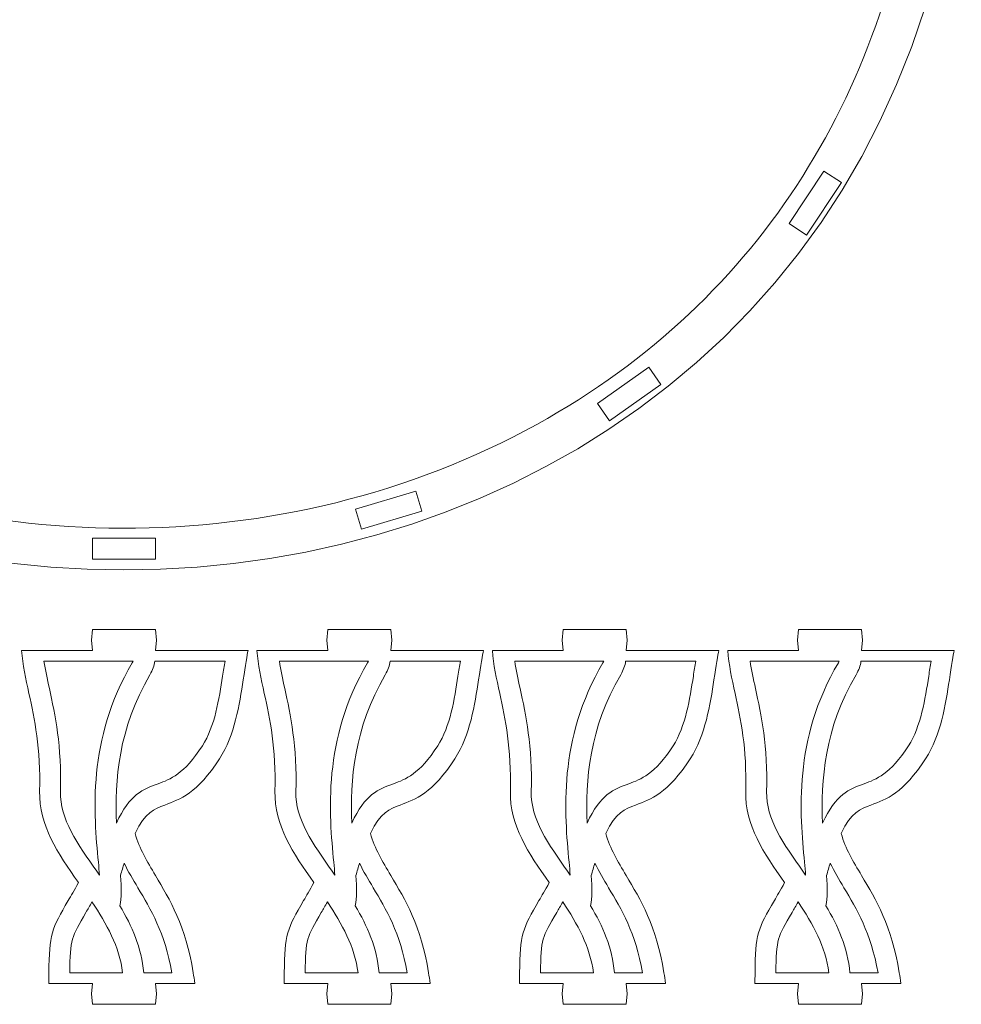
# Model space of a CAD drawing. Header units: centimetres. Extents: x -132 to 124, y -95 to 91.
# Tile 8 of 56: x -15 to -5, y -65 to -55. Entities that reach past the tile are written whole.
import ezdxf

# ---------------------------------------------------------------- set-up
doc = ezdxf.new("R2010")
doc.units = ezdxf.units.CM
doc.header["$MEASUREMENT"] = 0
doc.layers.add('Layer 1', color=7, linetype='Continuous')

msp = doc.modelspace()

# ---------------------------------------------------------------- linework, layer by layer
at = {"layer": 'Layer 1', "lineweight": 15}
for points, knots in [([(-5.14117, -52.90401), (-6.32925, -63.43292), (-21.91582, -63.42409), (-23.10476, -52.90401), (-23.10476, -52.90401), (-23.11173, -52.32768), (-22.90957, -52.52617), (-22.66422, -52.90401), (-22.66422, -52.90401), (-22.3433, -55.59008), (-21.00095, -57.87654), (-18.5574, -59.2306), (-18.5574, -59.2306), (-17.20983, -59.9771), (-15.67123, -60.34582), (-14.14256, -60.34942), (-14.14256, -60.34942), (-12.60222, -60.35298), (-11.04952, -59.98588), (-9.69114, -59.23439), (-9.69114, -59.23439), (-7.24429, -57.88075), (-5.90228, -55.59212), (-5.58171, -52.90401), (-5.58171, -52.90401), (-5.2547, -52.42061), (-5.13734, -52.5565), (-5.14117, -52.90401)], [0, 0, 0, 0, 0.125, 0.125, 0.125, 0.125, 0.25, 0.25, 0.25, 0.25, 0.375, 0.375, 0.375, 0.375, 0.5, 0.5, 0.5, 0.5, 0.625, 0.625, 0.625, 0.625, 0.75, 0.75, 0.75, 0.75, 1, 1, 1, 1]), ([(-6.98484, -57.07773), (-6.98484, -57.07773), (-6.61133, -56.51527), (-6.61133, -56.51527), (-6.61133, -56.51527), (-6.61133, -56.51527), (-6.42397, -56.63974), (-6.42397, -56.63974), (-6.42397, -56.63974), (-6.42397, -56.63974), (-6.7973, -57.20212), (-6.7973, -57.20212), (-6.7973, -57.20212), (-6.7973, -57.20212), (-6.98484, -57.07773), (-6.98484, -57.07773)], [0, 0, 0, 0, 0.2, 0.2, 0.2, 0.2, 0.4, 0.4, 0.4, 0.4, 0.6, 0.6, 0.6, 0.6, 1, 1, 1, 1]), ([(-9.04286, -59.01163), (-9.04286, -59.01163), (-8.49174, -58.62176), (-8.49174, -58.62176), (-8.49174, -58.62176), (-8.49174, -58.62176), (-8.36185, -58.80546), (-8.36185, -58.80546), (-8.36185, -58.80546), (-8.36185, -58.80546), (-8.91279, -59.19528), (-8.91279, -59.19528), (-8.91279, -59.19528), (-8.91279, -59.19528), (-9.04286, -59.01163), (-9.04286, -59.01163)], [0, 0, 0, 0, 0.2, 0.2, 0.2, 0.2, 0.4, 0.4, 0.4, 0.4, 0.6, 0.6, 0.6, 0.6, 1, 1, 1, 1]), ([(-11.63859, -60.14503), (-11.63859, -60.14503), (-10.99205, -59.95105), (-10.99205, -59.95105), (-10.99205, -59.95105), (-10.99205, -59.95105), (-10.92745, -60.16654), (-10.92745, -60.16654), (-10.92745, -60.16654), (-10.92745, -60.16654), (-11.57382, -60.36058), (-11.57382, -60.36058), (-11.57382, -60.36058), (-11.57382, -60.36058), (-11.63859, -60.14503), (-11.63859, -60.14503)], [0, 0, 0, 0, 0.2, 0.2, 0.2, 0.2, 0.4, 0.4, 0.4, 0.4, 0.6, 0.6, 0.6, 0.6, 1, 1, 1, 1]), ([(-14.45947, -60.45528), (-14.45947, -60.45528), (-13.78455, -60.4554), (-13.78455, -60.4554), (-13.78455, -60.4554), (-13.78455, -60.4554), (-13.78455, -60.68041), (-13.78455, -60.68041), (-13.78455, -60.68041), (-13.78455, -60.68041), (-14.45947, -60.68014), (-14.45947, -60.68014), (-14.45947, -60.68014), (-14.45947, -60.68014), (-14.45947, -60.45528), (-14.45947, -60.45528)], [0, 0, 0, 0, 0.2, 0.2, 0.2, 0.2, 0.4, 0.4, 0.4, 0.4, 0.6, 0.6, 0.6, 0.6, 1, 1, 1, 1])]:
    msp.add_open_spline(points, degree=3, knots=knots, dxfattribs=at)
at = {"layer": 'Layer 1', "lineweight": 9}
for points, knots in [([(-15.22058, -61.6628), (-15.22058, -61.6628), (-14.45947, -61.6628), (-14.45947, -61.6628), (-14.45947, -61.6628), (-14.45947, -61.6628), (-14.47079, -61.55023), (-14.47079, -61.55023), (-14.47079, -61.55023), (-14.47079, -61.55023), (-14.45947, -61.43767), (-14.45947, -61.43767), (-14.45947, -61.43767), (-14.45947, -61.43767), (-13.78455, -61.43767), (-13.78455, -61.43767), (-13.78455, -61.43767), (-13.78455, -61.43767), (-13.77323, -61.55023), (-13.77323, -61.55023), (-13.77323, -61.55023), (-13.77323, -61.55023), (-13.78455, -61.6628), (-13.78455, -61.6628), (-13.78455, -61.6628), (-13.78455, -61.6628), (-12.79132, -61.6628), (-12.79132, -61.6628)], [0, 0, 0, 0, 0.125, 0.125, 0.125, 0.125, 0.25, 0.25, 0.25, 0.25, 0.375, 0.375, 0.375, 0.375, 0.5, 0.5, 0.5, 0.5, 0.625, 0.625, 0.625, 0.625, 0.75, 0.75, 0.75, 0.75, 1, 1, 1, 1]), ([(-12.6952, -61.6628), (-12.6952, -61.6628), (-11.93374, -61.6628), (-11.93374, -61.6628), (-11.93374, -61.6628), (-11.93374, -61.6628), (-11.94506, -61.55023), (-11.94506, -61.55023), (-11.94506, -61.55023), (-11.94506, -61.55023), (-11.93374, -61.43767), (-11.93374, -61.43767), (-11.93374, -61.43767), (-11.93374, -61.43767), (-11.25882, -61.43767), (-11.25882, -61.43767), (-11.25882, -61.43767), (-11.25882, -61.43767), (-11.24767, -61.55023), (-11.24767, -61.55023), (-11.24767, -61.55023), (-11.24767, -61.55023), (-11.25882, -61.6628), (-11.25882, -61.6628), (-11.25882, -61.6628), (-11.25882, -61.6628), (-10.26576, -61.6628), (-10.26576, -61.6628)], [0, 0, 0, 0, 0.125, 0.125, 0.125, 0.125, 0.25, 0.25, 0.25, 0.25, 0.375, 0.375, 0.375, 0.375, 0.5, 0.5, 0.5, 0.5, 0.625, 0.625, 0.625, 0.625, 0.75, 0.75, 0.75, 0.75, 1, 1, 1, 1]), ([(-10.16947, -61.6628), (-10.16947, -61.6628), (-9.40818, -61.6628), (-9.40818, -61.6628), (-9.40818, -61.6628), (-9.40818, -61.6628), (-9.4195, -61.55023), (-9.4195, -61.55023), (-9.4195, -61.55023), (-9.4195, -61.55023), (-9.40818, -61.43767), (-9.40818, -61.43767), (-9.40818, -61.43767), (-9.40818, -61.43767), (-8.73326, -61.43767), (-8.73326, -61.43767), (-8.73326, -61.43767), (-8.73326, -61.43767), (-8.72194, -61.55023), (-8.72194, -61.55023), (-8.72194, -61.55023), (-8.72194, -61.55023), (-8.73326, -61.6628), (-8.73326, -61.6628), (-8.73326, -61.6628), (-8.73326, -61.6628), (-7.74021, -61.6628), (-7.74021, -61.6628)], [0, 0, 0, 0, 0.125, 0.125, 0.125, 0.125, 0.25, 0.25, 0.25, 0.25, 0.375, 0.375, 0.375, 0.375, 0.5, 0.5, 0.5, 0.5, 0.625, 0.625, 0.625, 0.625, 0.75, 0.75, 0.75, 0.75, 1, 1, 1, 1]), ([(-7.64391, -61.6628), (-7.64391, -61.6628), (-6.88263, -61.6628), (-6.88263, -61.6628), (-6.88263, -61.6628), (-6.88263, -61.6628), (-6.89394, -61.55023), (-6.89394, -61.55023), (-6.89394, -61.55023), (-6.89394, -61.55023), (-6.88263, -61.43767), (-6.88263, -61.43767), (-6.88263, -61.43767), (-6.88263, -61.43767), (-6.2077, -61.43767), (-6.2077, -61.43767), (-6.2077, -61.43767), (-6.2077, -61.43767), (-6.19639, -61.55023), (-6.19639, -61.55023), (-6.19639, -61.55023), (-6.19639, -61.55023), (-6.2077, -61.6628), (-6.2077, -61.6628), (-6.2077, -61.6628), (-6.2077, -61.6628), (-5.21465, -61.6628), (-5.21465, -61.6628)], [0, 0, 0, 0, 0.125, 0.125, 0.125, 0.125, 0.25, 0.25, 0.25, 0.25, 0.375, 0.375, 0.375, 0.375, 0.5, 0.5, 0.5, 0.5, 0.625, 0.625, 0.625, 0.625, 0.75, 0.75, 0.75, 0.75, 1, 1, 1, 1]), ([(-14.9277, -65.12143), (-14.92613, -64.91411), (-14.91917, -64.79922), (-14.88922, -64.69244), (-14.88922, -64.69244), (-14.85875, -64.58354), (-14.80877, -64.49777), (-14.72014, -64.34574), (-14.72014, -64.34574), (-14.69071, -64.29541), (-14.65641, -64.23644), (-14.61009, -64.15359), (-14.61009, -64.15359), (-14.83228, -63.83819), (-15.03775, -63.53721), (-15.0273, -63.17229), (-15.0273, -63.17229), (-15.01424, -62.71139), (-15.08267, -62.39618), (-15.1417, -62.12377), (-15.1417, -62.12377), (-15.17636, -61.96366), (-15.20822, -61.81741), (-15.22058, -61.6628)], [0, 0, 0, 0, 0.14285714, 0.14285714, 0.14285714, 0.14285714, 0.28571429, 0.28571429, 0.28571429, 0.28571429, 0.42857143, 0.42857143, 0.42857143, 0.42857143, 0.57142857, 0.57142857, 0.57142857, 0.57142857, 0.71428571, 0.71428571, 0.71428571, 0.71428571, 1, 1, 1, 1]), ([(-12.79132, -61.6628), (-12.80072, -61.70416), (-12.81953, -61.82598), (-12.84234, -61.97549), (-12.84234, -61.97549), (-12.88309, -62.24131), (-12.93393, -62.57174), (-13.09657, -62.82314), (-13.09657, -62.82314), (-13.33599, -63.1933), (-13.52161, -63.26104), (-13.68338, -63.32037), (-13.68338, -63.32037), (-13.79726, -63.36205), (-13.89582, -63.39804), (-14.00325, -63.62596), (-14.00325, -63.62596), (-13.95676, -63.78813), (-13.87405, -63.92682), (-13.7842, -64.07741), (-13.7842, -64.07741), (-13.63149, -64.33343), (-13.4598, -64.62156), (-13.37918, -65.12143)], [0, 0, 0, 0, 0.14285714, 0.14285714, 0.14285714, 0.14285714, 0.28571429, 0.28571429, 0.28571429, 0.28571429, 0.42857143, 0.42857143, 0.42857143, 0.42857143, 0.57142857, 0.57142857, 0.57142857, 0.57142857, 0.71428571, 0.71428571, 0.71428571, 0.71428571, 1, 1, 1, 1]), ([(-12.40197, -65.12143), (-12.40058, -64.91411), (-12.39361, -64.79922), (-12.36366, -64.69244), (-12.36366, -64.69244), (-12.33319, -64.58354), (-12.28304, -64.49777), (-12.19441, -64.34574), (-12.19441, -64.34574), (-12.16516, -64.29541), (-12.13085, -64.23644), (-12.08436, -64.15359), (-12.08436, -64.15359), (-12.30672, -63.83819), (-12.51219, -63.53721), (-12.50175, -63.17229), (-12.50175, -63.17229), (-12.48851, -62.71139), (-12.55712, -62.39618), (-12.61615, -62.12377), (-12.61615, -62.12377), (-12.65097, -61.96366), (-12.68266, -61.81741), (-12.6952, -61.6628)], [0, 0, 0, 0, 0.14285714, 0.14285714, 0.14285714, 0.14285714, 0.28571429, 0.28571429, 0.28571429, 0.28571429, 0.42857143, 0.42857143, 0.42857143, 0.42857143, 0.57142857, 0.57142857, 0.57142857, 0.57142857, 0.71428571, 0.71428571, 0.71428571, 0.71428571, 1, 1, 1, 1]), ([(-10.26576, -61.6628), (-10.27517, -61.70416), (-10.2938, -61.82598), (-10.31678, -61.97549), (-10.31678, -61.97549), (-10.35753, -62.24131), (-10.40837, -62.57174), (-10.57101, -62.82314), (-10.57101, -62.82314), (-10.81044, -63.1933), (-10.99606, -63.26104), (-11.15782, -63.32037), (-11.15782, -63.32037), (-11.2717, -63.36205), (-11.37026, -63.39804), (-11.4777, -63.62596), (-11.4777, -63.62596), (-11.4312, -63.78813), (-11.34849, -63.92682), (-11.25864, -64.07741), (-11.25864, -64.07741), (-11.10593, -64.33343), (-10.93424, -64.62156), (-10.85362, -65.12143)], [0, 0, 0, 0, 0.14285714, 0.14285714, 0.14285714, 0.14285714, 0.28571429, 0.28571429, 0.28571429, 0.28571429, 0.42857143, 0.42857143, 0.42857143, 0.42857143, 0.57142857, 0.57142857, 0.57142857, 0.57142857, 0.71428571, 0.71428571, 0.71428571, 0.71428571, 1, 1, 1, 1]), ([(-9.87641, -65.12143), (-9.87485, -64.91411), (-9.86805, -64.79922), (-9.8381, -64.69244), (-9.8381, -64.69244), (-9.80763, -64.58354), (-9.75766, -64.49777), (-9.66903, -64.34574), (-9.66903, -64.34574), (-9.6396, -64.29541), (-9.6053, -64.23644), (-9.55898, -64.15359), (-9.55898, -64.15359), (-9.78099, -63.83819), (-9.98664, -63.53721), (-9.97619, -63.17229), (-9.97619, -63.17229), (-9.96313, -62.71139), (-10.03139, -62.39618), (-10.09059, -62.12377), (-10.09059, -62.12377), (-10.12542, -61.96366), (-10.15711, -61.81741), (-10.16947, -61.6628)], [0, 0, 0, 0, 0.14285714, 0.14285714, 0.14285714, 0.14285714, 0.28571429, 0.28571429, 0.28571429, 0.28571429, 0.42857143, 0.42857143, 0.42857143, 0.42857143, 0.57142857, 0.57142857, 0.57142857, 0.57142857, 0.71428571, 0.71428571, 0.71428571, 0.71428571, 1, 1, 1, 1]), ([(-7.74021, -61.6628), (-7.74944, -61.70416), (-7.76824, -61.82598), (-7.79105, -61.97549), (-7.79105, -61.97549), (-7.83197, -62.24131), (-7.88282, -62.57174), (-8.04528, -62.82314), (-8.04528, -62.82314), (-8.28471, -63.1933), (-8.4705, -63.26104), (-8.63209, -63.32037), (-8.63209, -63.32037), (-8.74615, -63.36205), (-8.8447, -63.39804), (-8.95231, -63.62596), (-8.95231, -63.62596), (-8.90565, -63.78813), (-8.82294, -63.92682), (-8.73309, -64.07741), (-8.73309, -64.07741), (-8.58038, -64.33343), (-8.40869, -64.62156), (-8.32789, -65.12143)], [0, 0, 0, 0, 0.14285714, 0.14285714, 0.14285714, 0.14285714, 0.28571429, 0.28571429, 0.28571429, 0.28571429, 0.42857143, 0.42857143, 0.42857143, 0.42857143, 0.57142857, 0.57142857, 0.57142857, 0.57142857, 0.71428571, 0.71428571, 0.71428571, 0.71428571, 1, 1, 1, 1]), ([(-7.35086, -65.12143), (-7.34929, -64.91411), (-7.3425, -64.79922), (-7.31255, -64.69244), (-7.31255, -64.69244), (-7.28208, -64.58354), (-7.23193, -64.49777), (-7.14347, -64.34574), (-7.14347, -64.34574), (-7.11404, -64.29541), (-7.07956, -64.23644), (-7.03325, -64.15359), (-7.03325, -64.15359), (-7.25543, -63.83819), (-7.46091, -63.53721), (-7.45063, -63.17229), (-7.45063, -63.17229), (-7.4374, -62.71139), (-7.50583, -62.39618), (-7.56503, -62.12377), (-7.56503, -62.12377), (-7.59969, -61.96366), (-7.63155, -61.81741), (-7.64391, -61.6628)], [0, 0, 0, 0, 0.14285714, 0.14285714, 0.14285714, 0.14285714, 0.28571429, 0.28571429, 0.28571429, 0.28571429, 0.42857143, 0.42857143, 0.42857143, 0.42857143, 0.57142857, 0.57142857, 0.57142857, 0.57142857, 0.71428571, 0.71428571, 0.71428571, 0.71428571, 1, 1, 1, 1]), ([(-5.21465, -61.6628), (-5.22405, -61.70416), (-5.24251, -61.82598), (-5.26567, -61.97549), (-5.26567, -61.97549), (-5.30642, -62.24131), (-5.35709, -62.57174), (-5.5199, -62.82314), (-5.5199, -62.82314), (-5.75915, -63.1933), (-5.94477, -63.26104), (-6.10654, -63.32037), (-6.10654, -63.32037), (-6.22059, -63.36205), (-6.31897, -63.39804), (-6.42658, -63.62596), (-6.42658, -63.62596), (-6.38009, -63.78813), (-6.29738, -63.92682), (-6.20753, -64.07741), (-6.20753, -64.07741), (-6.05482, -64.33343), (-5.88313, -64.62156), (-5.80233, -65.12143)], [0, 0, 0, 0, 0.14285714, 0.14285714, 0.14285714, 0.14285714, 0.28571429, 0.28571429, 0.28571429, 0.28571429, 0.42857143, 0.42857143, 0.42857143, 0.42857143, 0.57142857, 0.57142857, 0.57142857, 0.57142857, 0.71428571, 0.71428571, 0.71428571, 0.71428571, 1, 1, 1, 1]), ([(-14.98046, -61.77592), (-14.96583, -61.87094), (-14.94511, -61.96692), (-14.92282, -62.06908), (-14.92282, -62.06908), (-14.86084, -62.35477), (-14.78927, -62.6852), (-14.80337, -63.17896), (-14.80337, -63.17896), (-14.81138, -63.46803), (-14.6181, -63.74242), (-14.41385, -64.03218)], [0, 0, 0, 0, 0.25, 0.25, 0.25, 0.25, 0.5, 0.5, 0.5, 0.5, 1, 1, 1, 1]), ([(-14.38459, -64.07366), (-14.38825, -64.03062), (-14.39243, -63.98395), (-14.39713, -63.9345), (-14.39713, -63.9345), (-14.44571, -63.416), (-14.52024, -62.6195), (-14.03338, -61.79375), (-14.03338, -61.79375), (-14.02972, -61.78748), (-14.02659, -61.78163), (-14.02397, -61.77592)], [0, 0, 0, 0, 0.25, 0.25, 0.25, 0.25, 0.5, 0.5, 0.5, 0.5, 1, 1, 1, 1]), ([(-13.79064, -61.77592), (-13.79639, -61.82237), (-13.81328, -61.87094), (-13.8434, -61.92203), (-13.8434, -61.92203), (-14.18121, -62.49501), (-14.223, -63.0625), (-14.2035, -63.51544), (-14.2035, -63.51544), (-14.0595, -63.20316), (-13.91932, -63.15174), (-13.75547, -63.09182), (-13.75547, -63.09182), (-13.62661, -63.04475), (-13.4786, -62.99053), (-13.28114, -62.68534), (-13.28114, -62.68534), (-13.14689, -62.47795), (-13.10092, -62.17791), (-13.06383, -61.93679), (-13.06383, -61.93679), (-13.05512, -61.88039), (-13.04694, -61.8264), (-13.03789, -61.77592)], [0, 0, 0, 0, 0.14285714, 0.14285714, 0.14285714, 0.14285714, 0.28571429, 0.28571429, 0.28571429, 0.28571429, 0.42857143, 0.42857143, 0.42857143, 0.42857143, 0.57142857, 0.57142857, 0.57142857, 0.57142857, 0.71428571, 0.71428571, 0.71428571, 0.71428571, 1, 1, 1, 1]), ([(-12.4549, -61.77592), (-12.44028, -61.87094), (-12.41956, -61.96692), (-12.39727, -62.06908), (-12.39727, -62.06908), (-12.33528, -62.35477), (-12.26354, -62.6852), (-12.27764, -63.17896), (-12.27764, -63.17896), (-12.28583, -63.46803), (-12.09254, -63.74242), (-11.88829, -64.03218)], [0, 0, 0, 0, 0.25, 0.25, 0.25, 0.25, 0.5, 0.5, 0.5, 0.5, 1, 1, 1, 1]), ([(-11.85904, -64.07366), (-11.86252, -64.03062), (-11.86687, -63.98395), (-11.87157, -63.9345), (-11.87157, -63.9345), (-11.92016, -63.416), (-11.99451, -62.6195), (-11.50765, -61.79375), (-11.50765, -61.79375), (-11.50416, -61.78748), (-11.50086, -61.78163), (-11.49842, -61.77592)], [0, 0, 0, 0, 0.25, 0.25, 0.25, 0.25, 0.5, 0.5, 0.5, 0.5, 1, 1, 1, 1]), ([(-11.26509, -61.77592), (-11.27101, -61.82237), (-11.28772, -61.87094), (-11.31802, -61.92203), (-11.31802, -61.92203), (-11.65566, -62.49501), (-11.69745, -63.0625), (-11.67794, -63.51544), (-11.67794, -63.51544), (-11.53394, -63.20316), (-11.39359, -63.15174), (-11.22991, -63.09182), (-11.22991, -63.09182), (-11.10088, -63.04475), (-10.95305, -62.99053), (-10.75559, -62.68534), (-10.75559, -62.68534), (-10.62133, -62.47795), (-10.57536, -62.17791), (-10.53827, -61.93679), (-10.53827, -61.93679), (-10.52957, -61.88039), (-10.52138, -61.8264), (-10.51216, -61.77592)], [0, 0, 0, 0, 0.14285714, 0.14285714, 0.14285714, 0.14285714, 0.28571429, 0.28571429, 0.28571429, 0.28571429, 0.42857143, 0.42857143, 0.42857143, 0.42857143, 0.57142857, 0.57142857, 0.57142857, 0.57142857, 0.71428571, 0.71428571, 0.71428571, 0.71428571, 1, 1, 1, 1]), ([(-9.92935, -61.77592), (-9.91472, -61.87094), (-9.89383, -61.96692), (-9.87171, -62.06908), (-9.87171, -62.06908), (-9.80972, -62.35477), (-9.73798, -62.6852), (-9.75209, -63.17896), (-9.75209, -63.17896), (-9.76027, -63.46803), (-9.56699, -63.74242), (-9.36273, -64.03218)], [0, 0, 0, 0, 0.25, 0.25, 0.25, 0.25, 0.5, 0.5, 0.5, 0.5, 1, 1, 1, 1]), ([(-9.33348, -64.07366), (-9.33696, -64.03062), (-9.34132, -63.98395), (-9.34602, -63.9345), (-9.34602, -63.9345), (-9.39443, -63.416), (-9.46913, -62.6195), (-8.98209, -61.79375), (-8.98209, -61.79375), (-8.97843, -61.78748), (-8.9753, -61.78163), (-8.97286, -61.77592)], [0, 0, 0, 0, 0.25, 0.25, 0.25, 0.25, 0.5, 0.5, 0.5, 0.5, 1, 1, 1, 1]), ([(-8.73953, -61.77592), (-8.74528, -61.82237), (-8.76217, -61.87094), (-8.79229, -61.92203), (-8.79229, -61.92203), (-9.1301, -62.49501), (-9.17189, -63.0625), (-9.15239, -63.51544), (-9.15239, -63.51544), (-9.00838, -63.20316), (-8.86804, -63.15174), (-8.70418, -63.09182), (-8.70418, -63.09182), (-8.5755, -63.04475), (-8.42732, -62.99053), (-8.23003, -62.68534), (-8.23003, -62.68534), (-8.0956, -62.47795), (-8.04963, -62.17791), (-8.01272, -61.93679), (-8.01272, -61.93679), (-8.00401, -61.88039), (-7.99583, -61.8264), (-7.9866, -61.77592)], [0, 0, 0, 0, 0.14285714, 0.14285714, 0.14285714, 0.14285714, 0.28571429, 0.28571429, 0.28571429, 0.28571429, 0.42857143, 0.42857143, 0.42857143, 0.42857143, 0.57142857, 0.57142857, 0.57142857, 0.57142857, 0.71428571, 0.71428571, 0.71428571, 0.71428571, 1, 1, 1, 1]), ([(-7.40379, -61.77592), (-7.38916, -61.87094), (-7.36827, -61.96692), (-7.34615, -62.06908), (-7.34615, -62.06908), (-7.28417, -62.35477), (-7.21242, -62.6852), (-7.22635, -63.17896), (-7.22635, -63.17896), (-7.23471, -63.46803), (-7.04126, -63.74242), (-6.83718, -64.03218)], [0, 0, 0, 0, 0.25, 0.25, 0.25, 0.25, 0.5, 0.5, 0.5, 0.5, 1, 1, 1, 1]), ([(-6.80775, -64.07366), (-6.81141, -64.03062), (-6.81576, -63.98395), (-6.82046, -63.9345), (-6.82046, -63.9345), (-6.86904, -63.416), (-6.9434, -62.6195), (-6.45653, -61.79375), (-6.45653, -61.79375), (-6.45288, -61.78748), (-6.44974, -61.78163), (-6.4473, -61.77592)], [0, 0, 0, 0, 0.25, 0.25, 0.25, 0.25, 0.5, 0.5, 0.5, 0.5, 1, 1, 1, 1]), ([(-6.21397, -61.77592), (-6.21972, -61.82237), (-6.23661, -61.87094), (-6.26673, -61.92203), (-6.26673, -61.92203), (-6.60454, -62.49501), (-6.64633, -63.0625), (-6.62683, -63.51544), (-6.62683, -63.51544), (-6.48265, -63.20316), (-6.34248, -63.15174), (-6.17862, -63.09182), (-6.17862, -63.09182), (-6.04994, -63.04475), (-5.90176, -62.99053), (-5.70447, -62.68534), (-5.70447, -62.68534), (-5.57022, -62.47795), (-5.52408, -62.17791), (-5.48716, -61.93679), (-5.48716, -61.93679), (-5.47845, -61.88039), (-5.4701, -61.8264), (-5.46104, -61.77592)], [0, 0, 0, 0, 0.14285714, 0.14285714, 0.14285714, 0.14285714, 0.28571429, 0.28571429, 0.28571429, 0.28571429, 0.42857143, 0.42857143, 0.42857143, 0.42857143, 0.57142857, 0.57142857, 0.57142857, 0.57142857, 0.71428571, 0.71428571, 0.71428571, 0.71428571, 1, 1, 1, 1]), ([(-13.60763, -65.12143), (-13.68425, -64.6923), (-13.83696, -64.43614), (-13.97313, -64.20779), (-13.97313, -64.20779), (-14.02606, -64.11904), (-14.07674, -64.03401), (-14.12079, -63.94456), (-14.12079, -63.94456), (-14.13333, -63.98606), (-14.14621, -64.03062), (-14.1591, -64.07822), (-14.1591, -64.07822), (-14.14935, -64.20779), (-14.14726, -64.31594), (-14.16676, -64.40193), (-14.16676, -64.40193), (-14.03721, -64.6183), (-13.93395, -64.85201), (-13.90975, -65.12143)], [0, 0, 0, 0, 0.16666667, 0.16666667, 0.16666667, 0.16666667, 0.33333333, 0.33333333, 0.33333333, 0.33333333, 0.5, 0.5, 0.5, 0.5, 0.66666667, 0.66666667, 0.66666667, 0.66666667, 1, 1, 1, 1]), ([(-11.0819, -65.12143), (-11.15869, -64.6923), (-11.3114, -64.43614), (-11.44757, -64.20779), (-11.44757, -64.20779), (-11.50051, -64.11904), (-11.55118, -64.03401), (-11.59523, -63.94456), (-11.59523, -63.94456), (-11.60794, -63.98606), (-11.62048, -64.03062), (-11.63372, -64.07822), (-11.63372, -64.07822), (-11.62379, -64.20779), (-11.6217, -64.31594), (-11.64103, -64.40193), (-11.64103, -64.40193), (-11.51165, -64.6183), (-11.40839, -64.85201), (-11.38419, -65.12143)], [0, 0, 0, 0, 0.16666667, 0.16666667, 0.16666667, 0.16666667, 0.33333333, 0.33333333, 0.33333333, 0.33333333, 0.5, 0.5, 0.5, 0.5, 0.66666667, 0.66666667, 0.66666667, 0.66666667, 1, 1, 1, 1]), ([(-8.55652, -65.12143), (-8.63314, -64.6923), (-8.78585, -64.43614), (-8.92202, -64.20779), (-8.92202, -64.20779), (-8.97495, -64.11904), (-9.02562, -64.03401), (-9.06968, -63.94456), (-9.06968, -63.94456), (-9.08221, -63.98606), (-9.09493, -64.03062), (-9.10798, -64.07822), (-9.10798, -64.07822), (-9.09823, -64.20779), (-9.09597, -64.31594), (-9.11547, -64.40193), (-9.11547, -64.40193), (-8.9861, -64.6183), (-8.88284, -64.85201), (-8.85863, -65.12143)], [0, 0, 0, 0, 0.16666667, 0.16666667, 0.16666667, 0.16666667, 0.33333333, 0.33333333, 0.33333333, 0.33333333, 0.5, 0.5, 0.5, 0.5, 0.66666667, 0.66666667, 0.66666667, 0.66666667, 1, 1, 1, 1]), ([(-6.03079, -65.12143), (-6.10741, -64.6923), (-6.26012, -64.43614), (-6.39646, -64.20779), (-6.39646, -64.20779), (-6.44939, -64.11904), (-6.49989, -64.03401), (-6.54412, -63.94456), (-6.54412, -63.94456), (-6.55666, -63.98606), (-6.56937, -64.03062), (-6.58243, -64.07822), (-6.58243, -64.07822), (-6.5725, -64.20779), (-6.57041, -64.31594), (-6.59009, -64.40193), (-6.59009, -64.40193), (-6.46036, -64.6183), (-6.35728, -64.85201), (-6.3329, -65.12143)], [0, 0, 0, 0, 0.16666667, 0.16666667, 0.16666667, 0.16666667, 0.33333333, 0.33333333, 0.33333333, 0.33333333, 0.5, 0.5, 0.5, 0.5, 0.66666667, 0.66666667, 0.66666667, 0.66666667, 1, 1, 1, 1]), ([(-14.13664, -65.12143), (-14.16989, -64.84071), (-14.3092, -64.59375), (-14.46539, -64.36139), (-14.46539, -64.36139), (-14.48837, -64.40125), (-14.51031, -64.43886), (-14.53034, -64.47315), (-14.53034, -64.47315), (-14.60765, -64.60606), (-14.65136, -64.681), (-14.674, -64.76135), (-14.674, -64.76135), (-14.69646, -64.84153), (-14.70203, -64.94077), (-14.70342, -65.12143)], [0, 0, 0, 0, 0.2, 0.2, 0.2, 0.2, 0.4, 0.4, 0.4, 0.4, 0.6, 0.6, 0.6, 0.6, 1, 1, 1, 1]), ([(-11.6109, -65.12143), (-11.64434, -64.84071), (-11.78347, -64.59375), (-11.93983, -64.36139), (-11.93983, -64.36139), (-11.96264, -64.40125), (-11.98476, -64.43886), (-12.00478, -64.47315), (-12.00478, -64.47315), (-12.0821, -64.60606), (-12.1258, -64.681), (-12.14844, -64.76135), (-12.14844, -64.76135), (-12.1709, -64.84153), (-12.17647, -64.94077), (-12.17804, -65.12143)], [0, 0, 0, 0, 0.2, 0.2, 0.2, 0.2, 0.4, 0.4, 0.4, 0.4, 0.6, 0.6, 0.6, 0.6, 1, 1, 1, 1]), ([(-9.08535, -65.12143), (-9.11861, -64.84071), (-9.25791, -64.59375), (-9.41428, -64.36139), (-9.41428, -64.36139), (-9.43726, -64.40125), (-9.4592, -64.43886), (-9.47905, -64.47315), (-9.47905, -64.47315), (-9.55654, -64.60606), (-9.60025, -64.681), (-9.62288, -64.76135), (-9.62288, -64.76135), (-9.64534, -64.84153), (-9.65092, -64.94077), (-9.65231, -65.12143)], [0, 0, 0, 0, 0.2, 0.2, 0.2, 0.2, 0.4, 0.4, 0.4, 0.4, 0.6, 0.6, 0.6, 0.6, 1, 1, 1, 1]), ([(-6.55979, -65.12143), (-6.59305, -64.84071), (-6.73218, -64.59375), (-6.88872, -64.36139), (-6.88872, -64.36139), (-6.91153, -64.40125), (-6.93364, -64.43886), (-6.9535, -64.47315), (-6.9535, -64.47315), (-7.03081, -64.60606), (-7.07469, -64.681), (-7.09715, -64.76135), (-7.09715, -64.76135), (-7.11961, -64.84153), (-7.12536, -64.94077), (-7.12675, -65.12143)], [0, 0, 0, 0, 0.2, 0.2, 0.2, 0.2, 0.4, 0.4, 0.4, 0.4, 0.6, 0.6, 0.6, 0.6, 1, 1, 1, 1]), ([(-14.92787, -65.16054), (-14.92787, -65.16054), (-14.92787, -65.12143), (-14.92787, -65.12143), (-14.92787, -65.12143), (-14.92787, -65.12143), (-14.9277, -65.12143), (-14.9277, -65.12143)], [0, 0, 0, 0, 0.33333333, 0.33333333, 0.33333333, 0.33333333, 1, 1, 1, 1]), ([(-12.40232, -65.16054), (-12.40232, -65.16054), (-12.40232, -65.12143), (-12.40232, -65.12143), (-12.40232, -65.12143), (-12.40232, -65.12143), (-12.40197, -65.12143), (-12.40197, -65.12143)], [0, 0, 0, 0, 0.33333333, 0.33333333, 0.33333333, 0.33333333, 1, 1, 1, 1]), ([(-9.87659, -65.16054), (-9.87659, -65.16054), (-9.87659, -65.12143), (-9.87659, -65.12143), (-9.87659, -65.12143), (-9.87659, -65.12143), (-9.87641, -65.12143), (-9.87641, -65.12143)], [0, 0, 0, 0, 0.33333333, 0.33333333, 0.33333333, 0.33333333, 1, 1, 1, 1]), ([(-7.35103, -65.16054), (-7.35103, -65.16054), (-7.35103, -65.12143), (-7.35103, -65.12143), (-7.35103, -65.12143), (-7.35103, -65.12143), (-7.35086, -65.12143), (-7.35086, -65.12143)], [0, 0, 0, 0, 0.33333333, 0.33333333, 0.33333333, 0.33333333, 1, 1, 1, 1]), ([(-13.78455, -65.23468), (-13.78455, -65.23468), (-13.77323, -65.34711), (-13.77323, -65.34711), (-13.77323, -65.34711), (-13.77323, -65.34711), (-13.78455, -65.45976), (-13.78455, -65.45976), (-13.78455, -65.45976), (-13.78455, -65.45976), (-14.45947, -65.45976), (-14.45947, -65.45976), (-14.45947, -65.45976), (-14.45947, -65.45976), (-14.47079, -65.34711), (-14.47079, -65.34711), (-14.47079, -65.34711), (-14.47079, -65.34711), (-14.45947, -65.23468), (-14.45947, -65.23468), (-14.45947, -65.23468), (-14.45947, -65.23468), (-14.92805, -65.23468), (-14.92805, -65.23468)], [0, 0, 0, 0, 0.14285714, 0.14285714, 0.14285714, 0.14285714, 0.28571429, 0.28571429, 0.28571429, 0.28571429, 0.42857143, 0.42857143, 0.42857143, 0.42857143, 0.57142857, 0.57142857, 0.57142857, 0.57142857, 0.71428571, 0.71428571, 0.71428571, 0.71428571, 1, 1, 1, 1]), ([(-11.25882, -65.23468), (-11.25882, -65.23468), (-11.24767, -65.34711), (-11.24767, -65.34711), (-11.24767, -65.34711), (-11.24767, -65.34711), (-11.25882, -65.45976), (-11.25882, -65.45976), (-11.25882, -65.45976), (-11.25882, -65.45976), (-11.93374, -65.45976), (-11.93374, -65.45976), (-11.93374, -65.45976), (-11.93374, -65.45976), (-11.94506, -65.34711), (-11.94506, -65.34711), (-11.94506, -65.34711), (-11.94506, -65.34711), (-11.93374, -65.23468), (-11.93374, -65.23468), (-11.93374, -65.23468), (-11.93374, -65.23468), (-12.40249, -65.23468), (-12.40249, -65.23468)], [0, 0, 0, 0, 0.14285714, 0.14285714, 0.14285714, 0.14285714, 0.28571429, 0.28571429, 0.28571429, 0.28571429, 0.42857143, 0.42857143, 0.42857143, 0.42857143, 0.57142857, 0.57142857, 0.57142857, 0.57142857, 0.71428571, 0.71428571, 0.71428571, 0.71428571, 1, 1, 1, 1]), ([(-8.73326, -65.23468), (-8.73326, -65.23468), (-8.72194, -65.34711), (-8.72194, -65.34711), (-8.72194, -65.34711), (-8.72194, -65.34711), (-8.73326, -65.45976), (-8.73326, -65.45976), (-8.73326, -65.45976), (-8.73326, -65.45976), (-9.40818, -65.45976), (-9.40818, -65.45976), (-9.40818, -65.45976), (-9.40818, -65.45976), (-9.4195, -65.34711), (-9.4195, -65.34711), (-9.4195, -65.34711), (-9.4195, -65.34711), (-9.40818, -65.23468), (-9.40818, -65.23468), (-9.40818, -65.23468), (-9.40818, -65.23468), (-9.87694, -65.23468), (-9.87694, -65.23468)], [0, 0, 0, 0, 0.14285714, 0.14285714, 0.14285714, 0.14285714, 0.28571429, 0.28571429, 0.28571429, 0.28571429, 0.42857143, 0.42857143, 0.42857143, 0.42857143, 0.57142857, 0.57142857, 0.57142857, 0.57142857, 0.71428571, 0.71428571, 0.71428571, 0.71428571, 1, 1, 1, 1]), ([(-6.2077, -65.23468), (-6.2077, -65.23468), (-6.19639, -65.34711), (-6.19639, -65.34711), (-6.19639, -65.34711), (-6.19639, -65.34711), (-6.2077, -65.45976), (-6.2077, -65.45976), (-6.2077, -65.45976), (-6.2077, -65.45976), (-6.88263, -65.45976), (-6.88263, -65.45976), (-6.88263, -65.45976), (-6.88263, -65.45976), (-6.89394, -65.34711), (-6.89394, -65.34711), (-6.89394, -65.34711), (-6.89394, -65.34711), (-6.88263, -65.23468), (-6.88263, -65.23468), (-6.88263, -65.23468), (-6.88263, -65.23468), (-7.35138, -65.23468), (-7.35138, -65.23468)], [0, 0, 0, 0, 0.14285714, 0.14285714, 0.14285714, 0.14285714, 0.28571429, 0.28571429, 0.28571429, 0.28571429, 0.42857143, 0.42857143, 0.42857143, 0.42857143, 0.57142857, 0.57142857, 0.57142857, 0.57142857, 0.71428571, 0.71428571, 0.71428571, 0.71428571, 1, 1, 1, 1])]:
    msp.add_open_spline(points, degree=3, knots=knots, dxfattribs=at)
for points in [[(-14.02397, -61.77592), (-14.02397, -61.77592), (-14.98046, -61.77592), (-14.98046, -61.77592)], [(-13.03789, -61.77592), (-13.03789, -61.77592), (-13.79064, -61.77592), (-13.79064, -61.77592)], [(-11.49842, -61.77592), (-11.49842, -61.77592), (-12.4549, -61.77592), (-12.4549, -61.77592)], [(-10.51216, -61.77592), (-10.51216, -61.77592), (-11.26509, -61.77592), (-11.26509, -61.77592)], [(-8.97286, -61.77592), (-8.97286, -61.77592), (-9.92935, -61.77592), (-9.92935, -61.77592)], [(-7.9866, -61.77592), (-7.9866, -61.77592), (-8.73953, -61.77592), (-8.73953, -61.77592)], [(-6.4473, -61.77592), (-6.4473, -61.77592), (-7.40379, -61.77592), (-7.40379, -61.77592)], [(-5.46104, -61.77592), (-5.46104, -61.77592), (-6.21397, -61.77592), (-6.21397, -61.77592)], [(-14.41385, -64.03218), (-14.41385, -64.03218), (-14.38459, -64.07366), (-14.38459, -64.07366)], [(-11.88829, -64.03218), (-11.88829, -64.03218), (-11.85904, -64.07366), (-11.85904, -64.07366)], [(-9.36273, -64.03218), (-9.36273, -64.03218), (-9.33348, -64.07366), (-9.33348, -64.07366)], [(-6.83718, -64.03218), (-6.83718, -64.03218), (-6.80775, -64.07366), (-6.80775, -64.07366)], [(-14.92805, -65.23468), (-14.92805, -65.20877), (-14.92805, -65.18415), (-14.92787, -65.16054)], [(-14.70342, -65.12143), (-14.70342, -65.12143), (-14.13664, -65.12143), (-14.13664, -65.12143)], [(-13.90975, -65.12143), (-13.90975, -65.12143), (-13.60763, -65.12143), (-13.60763, -65.12143)], [(-13.37918, -65.12157), (-13.37326, -65.15803), (-13.36769, -65.19571), (-13.36281, -65.23468)], [(-12.40249, -65.23468), (-12.40249, -65.20877), (-12.40249, -65.18415), (-12.40232, -65.16054)], [(-12.17804, -65.12143), (-12.17804, -65.12143), (-11.6109, -65.12143), (-11.6109, -65.12143)], [(-11.38419, -65.12143), (-11.38419, -65.12143), (-11.0819, -65.12143), (-11.0819, -65.12143)], [(-10.85362, -65.12143), (-10.85362, -65.12143), (-10.85345, -65.12143), (-10.85345, -65.12143)], [(-10.85345, -65.12157), (-10.8477, -65.15803), (-10.84213, -65.19571), (-10.83725, -65.23468)], [(-9.87694, -65.23468), (-9.87694, -65.20877), (-9.87694, -65.18415), (-9.87659, -65.16054)], [(-9.65231, -65.12143), (-9.65231, -65.12143), (-9.08535, -65.12143), (-9.08535, -65.12143)], [(-8.85863, -65.12143), (-8.85863, -65.12143), (-8.55652, -65.12143), (-8.55652, -65.12143)], [(-8.32789, -65.12157), (-8.32197, -65.15803), (-8.31657, -65.19571), (-8.3117, -65.23468)], [(-7.3512, -65.23468), (-7.3512, -65.20877), (-7.3512, -65.18415), (-7.35103, -65.16054)], [(-7.12675, -65.12143), (-7.12675, -65.12143), (-6.55979, -65.12143), (-6.55979, -65.12143)], [(-6.3329, -65.12143), (-6.3329, -65.12143), (-6.03079, -65.12143), (-6.03079, -65.12143)], [(-5.80233, -65.12157), (-5.79641, -65.15803), (-5.79084, -65.19571), (-5.78614, -65.23468)], [(-13.36281, -65.23468), (-13.36281, -65.23468), (-13.78455, -65.23468), (-13.78455, -65.23468)], [(-10.83725, -65.23468), (-10.83725, -65.23468), (-11.25882, -65.23468), (-11.25882, -65.23468)], [(-8.3117, -65.23468), (-8.3117, -65.23468), (-8.73326, -65.23468), (-8.73326, -65.23468)], [(-5.78614, -65.23468), (-5.78614, -65.23468), (-6.2077, -65.23468), (-6.2077, -65.23468)]]:
    msp.add_open_spline(points, degree=3, dxfattribs=at)

doc.saveas('drawing.dxf')
